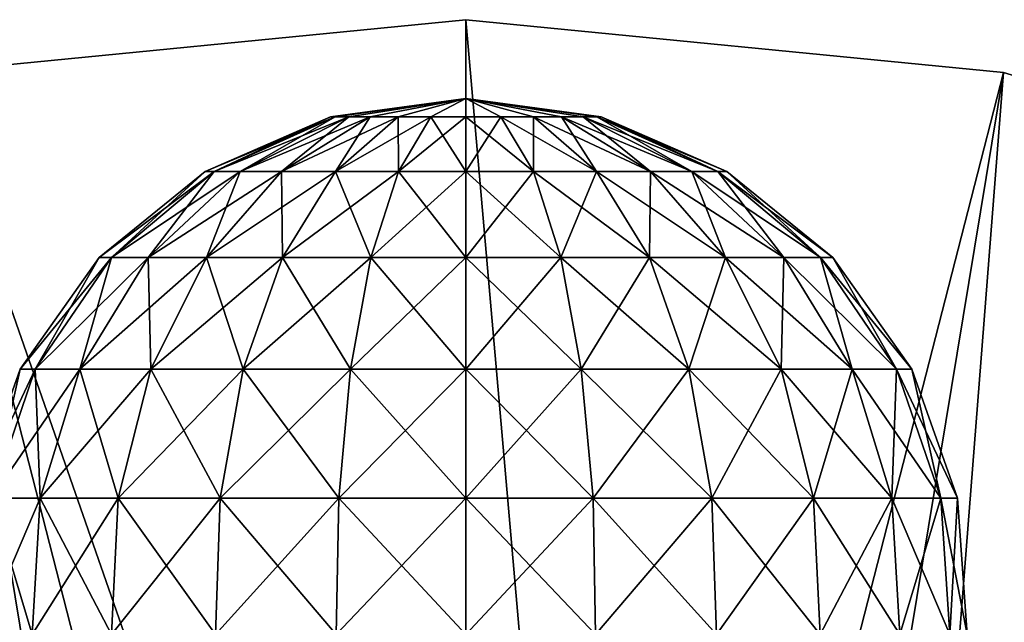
# Model space of a CAD drawing. Header units: millimetres. Extents: x -110 to 119, y -127 to 212.
# Tile 58 of 186: x -81 to -68, y 27 to 35. Entities that reach past the tile are written whole.
import ezdxf

# ---------------------------------------------------------------- set-up
doc = ezdxf.new("R2010")
doc.units = ezdxf.units.MM
doc.header["$LTSCALE"] = 26.699852
for name, color, linetype in [('10', 7, 'CONTINUOUS'), ('555', 7, 'CONTINUOUS'), ('562', 7, 'CONTINUOUS'), ('8', 7, 'CONTINUOUS')]:
    doc.layers.add(name, color=color, linetype=linetype)

msp = doc.modelspace()

# ---------------------------------------------------------------- linework, layer by layer
at = {"layer": '10', "color": 7, "linetype": 'CONTINUOUS', "true_color": 0xa2afbf}
for points in [[(-75, 35, -53), (-81.828, 34.327, -53), (-75, 14.74, -36), (-75, 35, -53)], [(-68.172, 34.327, -53), (-75, 35, -53), (-73.222, 14.632, -36), (-68.172, 34.327, -53)], [(-73.222, 14.632, -36), (-75, 35, -53), (-75, 14.74, -36), (-73.222, 14.632, -36)], [(-81.828, 34.327, -53), (-88.394, 32.336, -53), (-78.527, 14.312, -36), (-81.828, 34.327, -53)], [(-75, 14.74, -36), (-81.828, 34.327, -53), (-76.778, 14.632, -36), (-75, 14.74, -36)], [(-76.778, 14.632, -36), (-81.828, 34.327, -53), (-78.527, 14.312, -36), (-76.778, 14.632, -36)], [(-71.473, 14.312, -36), (-68.172, 34.327, -53), (-73.222, 14.632, -36), (-71.473, 14.312, -36)], [(-69.774, 13.783, -36), (-68.172, 34.327, -53), (-71.473, 14.312, -36), (-69.774, 13.783, -36)], [(-61.606, 32.336, -53), (-68.172, 34.327, -53), (-69.774, 13.783, -36), (-61.606, 32.336, -53)], [(-78.527, 14.312, -36), (-88.394, 32.336, -53), (-80.226, 13.783, -36), (-78.527, 14.312, -36)], [(-80.226, 13.783, -36), (-88.394, 32.336, -53), (-81.851, 13.051, -36), (-80.226, 13.783, -36)], [(-68.149, 13.051, -36), (-61.606, 32.336, -53), (-69.774, 13.783, -36), (-68.149, 13.051, -36)]]:
    msp.add_3dface(points, dxfattribs=at)
at = {"layer": '555', "color": 7, "linetype": 'CONTINUOUS', "true_color": 0xa2afbf}
for points in [[(-76.661, 33.764, 50.47), (-75, 34, 50.025), (-76.719, 33.764, 50.025), (-76.661, 33.764, 50.47)], [(-76.719, 33.764, 50.025), (-75, 34, 50.025), (-76.661, 33.764, 49.58), (-76.719, 33.764, 50.025)], [(-76.489, 33.764, 50.885), (-75, 34, 50.025), (-76.661, 33.764, 50.47), (-76.489, 33.764, 50.885)], [(-76.661, 33.764, 49.58), (-75, 34, 50.025), (-76.489, 33.764, 49.165), (-76.661, 33.764, 49.58)], [(-76.216, 33.764, 51.241), (-75, 34, 50.025), (-76.489, 33.764, 50.885), (-76.216, 33.764, 51.241)], [(-76.489, 33.764, 49.165), (-75, 34, 50.025), (-76.216, 33.764, 48.809), (-76.489, 33.764, 49.165)], [(-75.86, 33.764, 51.514), (-75, 34, 50.025), (-76.216, 33.764, 51.241), (-75.86, 33.764, 51.514)], [(-76.216, 33.764, 48.809), (-75, 34, 50.025), (-75.86, 33.764, 48.536), (-76.216, 33.764, 48.809)], [(-75.445, 33.764, 51.686), (-75, 34, 50.025), (-75.86, 33.764, 51.514), (-75.445, 33.764, 51.686)], [(-75.86, 33.764, 48.536), (-75, 34, 50.025), (-75.445, 33.764, 48.364), (-75.86, 33.764, 48.536)], [(-75, 33.764, 51.745), (-75, 34, 50.025), (-75.445, 33.764, 51.686), (-75, 33.764, 51.745)], [(-75.445, 33.764, 48.364), (-75, 34, 50.025), (-75, 33.764, 48.305), (-75.445, 33.764, 48.364)], [(-76.719, 33.764, 50.025), (-76.661, 33.764, 49.58), (-78.313, 33.072, 50.025), (-76.719, 33.764, 50.025)], [(-78.2, 33.072, 50.883), (-76.719, 33.764, 50.025), (-78.313, 33.072, 50.025), (-78.2, 33.072, 50.883)], [(-78.313, 33.072, 50.025), (-76.661, 33.764, 49.58), (-78.2, 33.072, 49.167), (-78.313, 33.072, 50.025)], [(-76.661, 33.764, 50.47), (-76.719, 33.764, 50.025), (-78.2, 33.072, 50.883), (-76.661, 33.764, 50.47)], [(-77.869, 33.072, 51.682), (-76.661, 33.764, 50.47), (-78.2, 33.072, 50.883), (-77.869, 33.072, 51.682)], [(-76.661, 33.764, 49.58), (-76.489, 33.764, 49.165), (-78.2, 33.072, 49.167), (-76.661, 33.764, 49.58)], [(-78.2, 33.072, 49.167), (-76.489, 33.764, 49.165), (-77.869, 33.072, 48.368), (-78.2, 33.072, 49.167)], [(-76.489, 33.764, 50.885), (-76.661, 33.764, 50.47), (-77.869, 33.072, 51.682), (-76.489, 33.764, 50.885)], [(-77.343, 33.072, 52.368), (-76.489, 33.764, 50.885), (-77.869, 33.072, 51.682), (-77.343, 33.072, 52.368)], [(-76.489, 33.764, 49.165), (-76.216, 33.764, 48.809), (-77.869, 33.072, 48.368), (-76.489, 33.764, 49.165)], [(-77.869, 33.072, 48.368), (-76.216, 33.764, 48.809), (-77.343, 33.072, 47.682), (-77.869, 33.072, 48.368)], [(-76.216, 33.764, 51.241), (-76.489, 33.764, 50.885), (-77.343, 33.072, 52.368), (-76.216, 33.764, 51.241)], [(-76.656, 33.072, 52.895), (-76.216, 33.764, 51.241), (-77.343, 33.072, 52.368), (-76.656, 33.072, 52.895)], [(-76.216, 33.764, 48.809), (-75.86, 33.764, 48.536), (-77.343, 33.072, 47.682), (-76.216, 33.764, 48.809)], [(-77.343, 33.072, 47.682), (-75.86, 33.764, 48.536), (-76.656, 33.072, 47.155), (-77.343, 33.072, 47.682)], [(-75.86, 33.764, 51.514), (-76.216, 33.764, 51.241), (-76.656, 33.072, 52.895), (-75.86, 33.764, 51.514)], [(-75.857, 33.072, 53.226), (-75.86, 33.764, 51.514), (-76.656, 33.072, 52.895), (-75.857, 33.072, 53.226)], [(-75.86, 33.764, 48.536), (-75.445, 33.764, 48.364), (-76.656, 33.072, 47.155), (-75.86, 33.764, 48.536)], [(-76.656, 33.072, 47.155), (-75.445, 33.764, 48.364), (-75.857, 33.072, 46.824), (-76.656, 33.072, 47.155)], [(-75.445, 33.764, 51.686), (-75.86, 33.764, 51.514), (-75.857, 33.072, 53.226), (-75.445, 33.764, 51.686)], [(-75, 33.072, 53.339), (-75.445, 33.764, 51.686), (-75.857, 33.072, 53.226), (-75, 33.072, 53.339)], [(-75.445, 33.764, 48.364), (-75, 33.764, 48.305), (-75.857, 33.072, 46.824), (-75.445, 33.764, 48.364)], [(-75.857, 33.072, 46.824), (-75, 33.764, 48.305), (-75, 33.072, 46.711), (-75.857, 33.072, 46.824)], [(-75, 33.764, 51.745), (-75.445, 33.764, 51.686), (-75, 33.072, 53.339), (-75, 33.764, 51.745)], [(-78.313, 33.072, 50.025), (-78.2, 33.072, 49.167), (-79.661, 31.976, 50.025), (-78.313, 33.072, 50.025)], [(-79.503, 31.976, 51.232), (-78.313, 33.072, 50.025), (-79.661, 31.976, 50.025), (-79.503, 31.976, 51.232)], [(-79.661, 31.976, 50.025), (-78.2, 33.072, 49.167), (-79.503, 31.976, 48.818), (-79.661, 31.976, 50.025)], [(-78.2, 33.072, 50.883), (-78.313, 33.072, 50.025), (-79.503, 31.976, 51.232), (-78.2, 33.072, 50.883)], [(-79.037, 31.976, 52.356), (-78.2, 33.072, 50.883), (-79.503, 31.976, 51.232), (-79.037, 31.976, 52.356)], [(-78.2, 33.072, 49.167), (-77.869, 33.072, 48.368), (-79.503, 31.976, 48.818), (-78.2, 33.072, 49.167)], [(-79.503, 31.976, 48.818), (-77.869, 33.072, 48.368), (-79.037, 31.976, 47.694), (-79.503, 31.976, 48.818)], [(-77.869, 33.072, 51.682), (-78.2, 33.072, 50.883), (-79.037, 31.976, 52.356), (-77.869, 33.072, 51.682)], [(-78.296, 31.976, 53.321), (-77.869, 33.072, 51.682), (-79.037, 31.976, 52.356), (-78.296, 31.976, 53.321)], [(-77.869, 33.072, 48.368), (-77.343, 33.072, 47.682), (-79.037, 31.976, 47.694), (-77.869, 33.072, 48.368)], [(-79.037, 31.976, 47.694), (-77.343, 33.072, 47.682), (-78.296, 31.976, 46.729), (-79.037, 31.976, 47.694)], [(-77.343, 33.072, 52.368), (-77.869, 33.072, 51.682), (-78.296, 31.976, 53.321), (-77.343, 33.072, 52.368)], [(-77.331, 31.976, 54.062), (-77.343, 33.072, 52.368), (-78.296, 31.976, 53.321), (-77.331, 31.976, 54.062)], [(-77.343, 33.072, 47.682), (-76.656, 33.072, 47.155), (-78.296, 31.976, 46.729), (-77.343, 33.072, 47.682)], [(-78.296, 31.976, 46.729), (-76.656, 33.072, 47.155), (-77.331, 31.976, 45.988), (-78.296, 31.976, 46.729)], [(-76.656, 33.072, 52.895), (-77.343, 33.072, 52.368), (-77.331, 31.976, 54.062), (-76.656, 33.072, 52.895)], [(-76.206, 31.976, 54.528), (-76.656, 33.072, 52.895), (-77.331, 31.976, 54.062), (-76.206, 31.976, 54.528)], [(-76.656, 33.072, 47.155), (-75.857, 33.072, 46.824), (-77.331, 31.976, 45.988), (-76.656, 33.072, 47.155)], [(-77.331, 31.976, 45.988), (-75.857, 33.072, 46.824), (-76.206, 31.976, 45.522), (-77.331, 31.976, 45.988)], [(-75.857, 33.072, 53.226), (-76.656, 33.072, 52.895), (-76.206, 31.976, 54.528), (-75.857, 33.072, 53.226)], [(-75, 31.976, 54.687), (-75.857, 33.072, 53.226), (-76.206, 31.976, 54.528), (-75, 31.976, 54.687)], [(-75.857, 33.072, 46.824), (-75, 33.072, 46.711), (-76.206, 31.976, 45.522), (-75.857, 33.072, 46.824)], [(-76.206, 31.976, 45.522), (-75, 33.072, 46.711), (-75, 31.976, 45.363), (-76.206, 31.976, 45.522)], [(-75, 33.072, 53.339), (-75.857, 33.072, 53.226), (-75, 31.976, 54.687), (-75, 33.072, 53.339)], [(-79.661, 31.976, 50.025), (-79.503, 31.976, 48.818), (-80.664, 30.557, 50.025), (-79.661, 31.976, 50.025)], [(-80.471, 30.557, 51.491), (-79.661, 31.976, 50.025), (-80.664, 30.557, 50.025), (-80.471, 30.557, 51.491)], [(-80.664, 30.557, 50.025), (-79.503, 31.976, 48.818), (-80.471, 30.557, 48.559), (-80.664, 30.557, 50.025)], [(-79.503, 31.976, 51.232), (-79.661, 31.976, 50.025), (-80.471, 30.557, 51.491), (-79.503, 31.976, 51.232)], [(-79.905, 30.557, 52.857), (-79.503, 31.976, 51.232), (-80.471, 30.557, 51.491), (-79.905, 30.557, 52.857)], [(-79.503, 31.976, 48.818), (-79.037, 31.976, 47.694), (-80.471, 30.557, 48.559), (-79.503, 31.976, 48.818)], [(-80.471, 30.557, 48.559), (-79.037, 31.976, 47.694), (-79.905, 30.557, 47.193), (-80.471, 30.557, 48.559)], [(-79.037, 31.976, 52.356), (-79.503, 31.976, 51.232), (-79.905, 30.557, 52.857), (-79.037, 31.976, 52.356)], [(-79.005, 30.557, 54.03), (-79.037, 31.976, 52.356), (-79.905, 30.557, 52.857), (-79.005, 30.557, 54.03)], [(-79.037, 31.976, 47.694), (-78.296, 31.976, 46.729), (-79.905, 30.557, 47.193), (-79.037, 31.976, 47.694)], [(-79.905, 30.557, 47.193), (-78.296, 31.976, 46.729), (-79.005, 30.557, 46.02), (-79.905, 30.557, 47.193)], [(-78.296, 31.976, 53.321), (-79.037, 31.976, 52.356), (-79.005, 30.557, 54.03), (-78.296, 31.976, 53.321)], [(-77.832, 30.557, 54.93), (-78.296, 31.976, 53.321), (-79.005, 30.557, 54.03), (-77.832, 30.557, 54.93)], [(-78.296, 31.976, 46.729), (-77.331, 31.976, 45.988), (-79.005, 30.557, 46.02), (-78.296, 31.976, 46.729)], [(-79.005, 30.557, 46.02), (-77.331, 31.976, 45.988), (-77.832, 30.557, 45.12), (-79.005, 30.557, 46.02)], [(-77.331, 31.976, 54.062), (-78.296, 31.976, 53.321), (-77.832, 30.557, 54.93), (-77.331, 31.976, 54.062)], [(-76.466, 30.557, 55.496), (-77.331, 31.976, 54.062), (-77.832, 30.557, 54.93), (-76.466, 30.557, 55.496)], [(-77.331, 31.976, 45.988), (-76.206, 31.976, 45.522), (-77.832, 30.557, 45.12), (-77.331, 31.976, 45.988)], [(-77.832, 30.557, 45.12), (-76.206, 31.976, 45.522), (-76.466, 30.557, 44.554), (-77.832, 30.557, 45.12)], [(-76.206, 31.976, 54.528), (-77.331, 31.976, 54.062), (-76.466, 30.557, 55.496), (-76.206, 31.976, 54.528)], [(-75, 30.557, 55.689), (-76.206, 31.976, 54.528), (-76.466, 30.557, 55.496), (-75, 30.557, 55.689)], [(-76.206, 31.976, 45.522), (-75, 31.976, 45.363), (-76.466, 30.557, 44.554), (-76.206, 31.976, 45.522)], [(-76.466, 30.557, 44.554), (-75, 31.976, 45.363), (-75, 30.557, 44.361), (-76.466, 30.557, 44.554)], [(-75, 31.976, 54.687), (-76.206, 31.976, 54.528), (-75, 30.557, 55.689), (-75, 31.976, 54.687)], [(-80.664, 30.557, 50.025), (-80.471, 30.557, 48.559), (-81.246, 28.919, 50.025), (-80.664, 30.557, 50.025)], [(-81.033, 28.919, 51.642), (-80.664, 30.557, 50.025), (-81.246, 28.919, 50.025), (-81.033, 28.919, 51.642)], [(-81.246, 28.919, 50.025), (-80.471, 30.557, 48.559), (-81.033, 28.919, 48.408), (-81.246, 28.919, 50.025)], [(-80.471, 30.557, 51.491), (-80.664, 30.557, 50.025), (-81.033, 28.919, 51.642), (-80.471, 30.557, 51.491)], [(-80.409, 28.919, 53.148), (-80.471, 30.557, 51.491), (-81.033, 28.919, 51.642), (-80.409, 28.919, 53.148)], [(-80.471, 30.557, 48.559), (-79.905, 30.557, 47.193), (-81.033, 28.919, 48.408), (-80.471, 30.557, 48.559)], [(-81.033, 28.919, 48.408), (-79.905, 30.557, 47.193), (-80.409, 28.919, 46.902), (-81.033, 28.919, 48.408)], [(-79.905, 30.557, 52.857), (-80.471, 30.557, 51.491), (-80.409, 28.919, 53.148), (-79.905, 30.557, 52.857)], [(-79.416, 28.919, 54.442), (-79.905, 30.557, 52.857), (-80.409, 28.919, 53.148), (-79.416, 28.919, 54.442)], [(-79.905, 30.557, 47.193), (-79.005, 30.557, 46.02), (-80.409, 28.919, 46.902), (-79.905, 30.557, 47.193)], [(-80.409, 28.919, 46.902), (-79.005, 30.557, 46.02), (-79.416, 28.919, 45.608), (-80.409, 28.919, 46.902)], [(-79.005, 30.557, 54.03), (-79.905, 30.557, 52.857), (-79.416, 28.919, 54.442), (-79.005, 30.557, 54.03)], [(-78.123, 28.919, 55.434), (-79.005, 30.557, 54.03), (-79.416, 28.919, 54.442), (-78.123, 28.919, 55.434)], [(-79.005, 30.557, 46.02), (-77.832, 30.557, 45.12), (-79.416, 28.919, 45.608), (-79.005, 30.557, 46.02)], [(-79.416, 28.919, 45.608), (-77.832, 30.557, 45.12), (-78.123, 28.919, 44.616), (-79.416, 28.919, 45.608)], [(-77.832, 30.557, 54.93), (-79.005, 30.557, 54.03), (-78.123, 28.919, 55.434), (-77.832, 30.557, 54.93)], [(-76.616, 28.919, 56.058), (-77.832, 30.557, 54.93), (-78.123, 28.919, 55.434), (-76.616, 28.919, 56.058)], [(-77.832, 30.557, 45.12), (-76.466, 30.557, 44.554), (-78.123, 28.919, 44.616), (-77.832, 30.557, 45.12)], [(-78.123, 28.919, 44.616), (-76.466, 30.557, 44.554), (-76.616, 28.919, 43.992), (-78.123, 28.919, 44.616)], [(-76.466, 30.557, 55.496), (-77.832, 30.557, 54.93), (-76.616, 28.919, 56.058), (-76.466, 30.557, 55.496)], [(-75, 28.919, 56.271), (-76.466, 30.557, 55.496), (-76.616, 28.919, 56.058), (-75, 28.919, 56.271)], [(-76.466, 30.557, 44.554), (-75, 30.557, 44.361), (-76.616, 28.919, 43.992), (-76.466, 30.557, 44.554)], [(-76.616, 28.919, 43.992), (-75, 30.557, 44.361), (-75, 28.919, 43.779), (-76.616, 28.919, 43.992)], [(-75, 30.557, 55.689), (-76.466, 30.557, 55.496), (-75, 28.919, 56.271), (-75, 30.557, 55.689)], [(-80.512, 27.186, 53.208), (-81.033, 28.919, 51.642), (-81.148, 27.186, 51.672), (-80.512, 27.186, 53.208)], [(-81.033, 28.919, 48.408), (-80.409, 28.919, 46.902), (-81.148, 27.186, 48.378), (-81.033, 28.919, 48.408)], [(-81.148, 27.186, 48.378), (-80.409, 28.919, 46.902), (-80.512, 27.186, 46.842), (-81.148, 27.186, 48.378)], [(-80.409, 28.919, 53.148), (-81.033, 28.919, 51.642), (-80.512, 27.186, 53.208), (-80.409, 28.919, 53.148)], [(-79.501, 27.186, 54.526), (-80.409, 28.919, 53.148), (-80.512, 27.186, 53.208), (-79.501, 27.186, 54.526)], [(-80.409, 28.919, 46.902), (-79.416, 28.919, 45.608), (-80.512, 27.186, 46.842), (-80.409, 28.919, 46.902)], [(-80.512, 27.186, 46.842), (-79.416, 28.919, 45.608), (-79.501, 27.186, 45.524), (-80.512, 27.186, 46.842)], [(-79.416, 28.919, 54.442), (-80.409, 28.919, 53.148), (-79.501, 27.186, 54.526), (-79.416, 28.919, 54.442)], [(-78.182, 27.186, 55.537), (-79.416, 28.919, 54.442), (-79.501, 27.186, 54.526), (-78.182, 27.186, 55.537)], [(-79.416, 28.919, 45.608), (-78.123, 28.919, 44.616), (-79.501, 27.186, 45.524), (-79.416, 28.919, 45.608)], [(-79.501, 27.186, 45.524), (-78.123, 28.919, 44.616), (-78.182, 27.186, 44.513), (-79.501, 27.186, 45.524)], [(-78.123, 28.919, 55.434), (-79.416, 28.919, 54.442), (-78.182, 27.186, 55.537), (-78.123, 28.919, 55.434)], [(-76.647, 27.186, 56.173), (-78.123, 28.919, 55.434), (-78.182, 27.186, 55.537), (-76.647, 27.186, 56.173)], [(-78.123, 28.919, 44.616), (-76.616, 28.919, 43.992), (-78.182, 27.186, 44.513), (-78.123, 28.919, 44.616)], [(-78.182, 27.186, 44.513), (-76.616, 28.919, 43.992), (-76.647, 27.186, 43.877), (-78.182, 27.186, 44.513)], [(-76.616, 28.919, 56.058), (-78.123, 28.919, 55.434), (-76.647, 27.186, 56.173), (-76.616, 28.919, 56.058)], [(-75, 27.186, 56.39), (-76.616, 28.919, 56.058), (-76.647, 27.186, 56.173), (-75, 27.186, 56.39)], [(-76.616, 28.919, 43.992), (-75, 28.919, 43.779), (-76.647, 27.186, 43.877), (-76.616, 28.919, 43.992)], [(-76.647, 27.186, 43.877), (-75, 28.919, 43.779), (-75, 27.186, 43.66), (-76.647, 27.186, 43.877)], [(-75, 28.919, 56.271), (-76.616, 28.919, 56.058), (-75, 27.186, 56.39), (-75, 28.919, 56.271)]]:
    msp.add_3dface(points, dxfattribs=at)
at = {"layer": '562', "color": 7, "linetype": 'CONTINUOUS', "true_color": 0xa2afbf}
for points in [[(-75, 34, 50.025), (-75, 33.764, 51.745), (-74.555, 33.764, 51.686), (-75, 34, 50.025)], [(-75, 33.764, 48.305), (-75, 34, 50.025), (-74.555, 33.764, 48.364), (-75, 33.764, 48.305)], [(-74.555, 33.764, 48.364), (-75, 34, 50.025), (-74.14, 33.764, 48.536), (-74.555, 33.764, 48.364)], [(-74.14, 33.764, 48.536), (-75, 34, 50.025), (-73.784, 33.764, 48.809), (-74.14, 33.764, 48.536)], [(-73.784, 33.764, 48.809), (-75, 34, 50.025), (-73.51, 33.764, 49.165), (-73.784, 33.764, 48.809)], [(-73.51, 33.764, 49.165), (-75, 34, 50.025), (-73.339, 33.764, 49.58), (-73.51, 33.764, 49.165)], [(-73.339, 33.764, 49.58), (-75, 34, 50.025), (-73.28, 33.764, 50.025), (-73.339, 33.764, 49.58)], [(-73.28, 33.764, 50.025), (-75, 34, 50.025), (-73.339, 33.764, 50.47), (-73.28, 33.764, 50.025)], [(-73.339, 33.764, 50.47), (-75, 34, 50.025), (-73.51, 33.764, 50.885), (-73.339, 33.764, 50.47)], [(-73.51, 33.764, 50.885), (-75, 34, 50.025), (-73.784, 33.764, 51.241), (-73.51, 33.764, 50.885)], [(-73.784, 33.764, 51.241), (-75, 34, 50.025), (-74.14, 33.764, 51.514), (-73.784, 33.764, 51.241)], [(-74.14, 33.764, 51.514), (-75, 34, 50.025), (-74.555, 33.764, 51.686), (-74.14, 33.764, 51.514)], [(-75, 33.764, 51.745), (-75, 33.072, 53.339), (-74.142, 33.072, 53.226), (-75, 33.764, 51.745)], [(-74.555, 33.764, 51.686), (-75, 33.764, 51.745), (-74.142, 33.072, 53.226), (-74.555, 33.764, 51.686)], [(-75, 33.072, 46.711), (-75, 33.764, 48.305), (-74.555, 33.764, 48.364), (-75, 33.072, 46.711)], [(-75, 33.072, 46.711), (-74.555, 33.764, 48.364), (-74.142, 33.072, 46.824), (-75, 33.072, 46.711)], [(-74.555, 33.764, 48.364), (-74.14, 33.764, 48.536), (-74.142, 33.072, 46.824), (-74.555, 33.764, 48.364)], [(-74.14, 33.764, 51.514), (-74.555, 33.764, 51.686), (-73.343, 33.072, 52.895), (-74.14, 33.764, 51.514)], [(-73.343, 33.072, 52.895), (-74.555, 33.764, 51.686), (-74.142, 33.072, 53.226), (-73.343, 33.072, 52.895)], [(-74.142, 33.072, 46.824), (-74.14, 33.764, 48.536), (-73.343, 33.072, 47.155), (-74.142, 33.072, 46.824)], [(-74.14, 33.764, 48.536), (-73.784, 33.764, 48.809), (-73.343, 33.072, 47.155), (-74.14, 33.764, 48.536)], [(-73.784, 33.764, 51.241), (-74.14, 33.764, 51.514), (-72.657, 33.072, 52.368), (-73.784, 33.764, 51.241)], [(-72.657, 33.072, 52.368), (-74.14, 33.764, 51.514), (-73.343, 33.072, 52.895), (-72.657, 33.072, 52.368)], [(-73.784, 33.764, 48.809), (-73.51, 33.764, 49.165), (-72.657, 33.072, 47.682), (-73.784, 33.764, 48.809)], [(-73.343, 33.072, 47.155), (-73.784, 33.764, 48.809), (-72.657, 33.072, 47.682), (-73.343, 33.072, 47.155)], [(-73.51, 33.764, 50.885), (-73.784, 33.764, 51.241), (-72.13, 33.072, 51.682), (-73.51, 33.764, 50.885)], [(-72.13, 33.072, 51.682), (-73.784, 33.764, 51.241), (-72.657, 33.072, 52.368), (-72.13, 33.072, 51.682)], [(-73.51, 33.764, 49.165), (-73.339, 33.764, 49.58), (-72.13, 33.072, 48.368), (-73.51, 33.764, 49.165)], [(-72.657, 33.072, 47.682), (-73.51, 33.764, 49.165), (-72.13, 33.072, 48.368), (-72.657, 33.072, 47.682)], [(-73.339, 33.764, 50.47), (-73.51, 33.764, 50.885), (-71.799, 33.072, 50.883), (-73.339, 33.764, 50.47)], [(-71.799, 33.072, 50.883), (-73.51, 33.764, 50.885), (-72.13, 33.072, 51.682), (-71.799, 33.072, 50.883)], [(-73.339, 33.764, 49.58), (-73.28, 33.764, 50.025), (-71.799, 33.072, 49.167), (-73.339, 33.764, 49.58)], [(-72.13, 33.072, 48.368), (-73.339, 33.764, 49.58), (-71.799, 33.072, 49.167), (-72.13, 33.072, 48.368)], [(-73.28, 33.764, 50.025), (-73.339, 33.764, 50.47), (-71.686, 33.072, 50.025), (-73.28, 33.764, 50.025)], [(-71.686, 33.072, 50.025), (-73.339, 33.764, 50.47), (-71.799, 33.072, 50.883), (-71.686, 33.072, 50.025)], [(-71.799, 33.072, 49.167), (-73.28, 33.764, 50.025), (-71.686, 33.072, 50.025), (-71.799, 33.072, 49.167)], [(-75, 33.072, 53.339), (-75, 31.976, 54.687), (-73.793, 31.976, 54.528), (-75, 33.072, 53.339)], [(-74.142, 33.072, 53.226), (-75, 33.072, 53.339), (-73.793, 31.976, 54.528), (-74.142, 33.072, 53.226)], [(-75, 31.976, 45.363), (-75, 33.072, 46.711), (-74.142, 33.072, 46.824), (-75, 31.976, 45.363)], [(-75, 31.976, 45.363), (-74.142, 33.072, 46.824), (-73.793, 31.976, 45.522), (-75, 31.976, 45.363)], [(-74.142, 33.072, 46.824), (-73.343, 33.072, 47.155), (-73.793, 31.976, 45.522), (-74.142, 33.072, 46.824)], [(-73.343, 33.072, 52.895), (-74.142, 33.072, 53.226), (-72.669, 31.976, 54.062), (-73.343, 33.072, 52.895)], [(-72.669, 31.976, 54.062), (-74.142, 33.072, 53.226), (-73.793, 31.976, 54.528), (-72.669, 31.976, 54.062)], [(-73.793, 31.976, 45.522), (-73.343, 33.072, 47.155), (-72.669, 31.976, 45.988), (-73.793, 31.976, 45.522)], [(-73.343, 33.072, 47.155), (-72.657, 33.072, 47.682), (-72.669, 31.976, 45.988), (-73.343, 33.072, 47.155)], [(-72.657, 33.072, 52.368), (-73.343, 33.072, 52.895), (-71.703, 31.976, 53.321), (-72.657, 33.072, 52.368)], [(-71.703, 31.976, 53.321), (-73.343, 33.072, 52.895), (-72.669, 31.976, 54.062), (-71.703, 31.976, 53.321)], [(-72.669, 31.976, 45.988), (-72.657, 33.072, 47.682), (-71.703, 31.976, 46.729), (-72.669, 31.976, 45.988)], [(-72.657, 33.072, 47.682), (-72.13, 33.072, 48.368), (-71.703, 31.976, 46.729), (-72.657, 33.072, 47.682)], [(-72.13, 33.072, 51.682), (-72.657, 33.072, 52.368), (-70.963, 31.976, 52.356), (-72.13, 33.072, 51.682)], [(-70.963, 31.976, 52.356), (-72.657, 33.072, 52.368), (-71.703, 31.976, 53.321), (-70.963, 31.976, 52.356)], [(-72.13, 33.072, 48.368), (-71.799, 33.072, 49.167), (-70.963, 31.976, 47.694), (-72.13, 33.072, 48.368)], [(-71.703, 31.976, 46.729), (-72.13, 33.072, 48.368), (-70.963, 31.976, 47.694), (-71.703, 31.976, 46.729)], [(-71.799, 33.072, 50.883), (-72.13, 33.072, 51.682), (-70.497, 31.976, 51.232), (-71.799, 33.072, 50.883)], [(-70.497, 31.976, 51.232), (-72.13, 33.072, 51.682), (-70.963, 31.976, 52.356), (-70.497, 31.976, 51.232)], [(-71.799, 33.072, 49.167), (-71.686, 33.072, 50.025), (-70.497, 31.976, 48.818), (-71.799, 33.072, 49.167)], [(-70.963, 31.976, 47.694), (-71.799, 33.072, 49.167), (-70.497, 31.976, 48.818), (-70.963, 31.976, 47.694)], [(-71.686, 33.072, 50.025), (-71.799, 33.072, 50.883), (-70.338, 31.976, 50.025), (-71.686, 33.072, 50.025)], [(-70.338, 31.976, 50.025), (-71.799, 33.072, 50.883), (-70.497, 31.976, 51.232), (-70.338, 31.976, 50.025)], [(-70.497, 31.976, 48.818), (-71.686, 33.072, 50.025), (-70.338, 31.976, 50.025), (-70.497, 31.976, 48.818)], [(-75, 31.976, 54.687), (-75, 30.557, 55.689), (-73.534, 30.557, 55.496), (-75, 31.976, 54.687)], [(-73.793, 31.976, 54.528), (-75, 31.976, 54.687), (-73.534, 30.557, 55.496), (-73.793, 31.976, 54.528)], [(-75, 30.557, 44.361), (-75, 31.976, 45.363), (-73.793, 31.976, 45.522), (-75, 30.557, 44.361)], [(-75, 30.557, 44.361), (-73.793, 31.976, 45.522), (-73.534, 30.557, 44.554), (-75, 30.557, 44.361)], [(-73.793, 31.976, 45.522), (-72.669, 31.976, 45.988), (-73.534, 30.557, 44.554), (-73.793, 31.976, 45.522)], [(-72.669, 31.976, 54.062), (-73.793, 31.976, 54.528), (-72.168, 30.557, 54.93), (-72.669, 31.976, 54.062)], [(-72.168, 30.557, 54.93), (-73.793, 31.976, 54.528), (-73.534, 30.557, 55.496), (-72.168, 30.557, 54.93)], [(-73.534, 30.557, 44.554), (-72.669, 31.976, 45.988), (-72.168, 30.557, 45.12), (-73.534, 30.557, 44.554)], [(-72.669, 31.976, 45.988), (-71.703, 31.976, 46.729), (-72.168, 30.557, 45.12), (-72.669, 31.976, 45.988)], [(-71.703, 31.976, 53.321), (-72.669, 31.976, 54.062), (-70.995, 30.557, 54.03), (-71.703, 31.976, 53.321)], [(-70.995, 30.557, 54.03), (-72.669, 31.976, 54.062), (-72.168, 30.557, 54.93), (-70.995, 30.557, 54.03)], [(-72.168, 30.557, 45.12), (-71.703, 31.976, 46.729), (-70.995, 30.557, 46.02), (-72.168, 30.557, 45.12)], [(-71.703, 31.976, 46.729), (-70.963, 31.976, 47.694), (-70.995, 30.557, 46.02), (-71.703, 31.976, 46.729)], [(-70.963, 31.976, 52.356), (-71.703, 31.976, 53.321), (-70.095, 30.557, 52.857), (-70.963, 31.976, 52.356)], [(-70.095, 30.557, 52.857), (-71.703, 31.976, 53.321), (-70.995, 30.557, 54.03), (-70.095, 30.557, 52.857)], [(-70.995, 30.557, 46.02), (-70.963, 31.976, 47.694), (-70.095, 30.557, 47.193), (-70.995, 30.557, 46.02)], [(-70.963, 31.976, 47.694), (-70.497, 31.976, 48.818), (-70.095, 30.557, 47.193), (-70.963, 31.976, 47.694)], [(-70.497, 31.976, 51.232), (-70.963, 31.976, 52.356), (-69.529, 30.557, 51.491), (-70.497, 31.976, 51.232)], [(-69.529, 30.557, 51.491), (-70.963, 31.976, 52.356), (-70.095, 30.557, 52.857), (-69.529, 30.557, 51.491)], [(-70.497, 31.976, 48.818), (-70.338, 31.976, 50.025), (-69.529, 30.557, 48.559), (-70.497, 31.976, 48.818)], [(-70.095, 30.557, 47.193), (-70.497, 31.976, 48.818), (-69.529, 30.557, 48.559), (-70.095, 30.557, 47.193)], [(-70.338, 31.976, 50.025), (-70.497, 31.976, 51.232), (-69.336, 30.557, 50.025), (-70.338, 31.976, 50.025)], [(-69.336, 30.557, 50.025), (-70.497, 31.976, 51.232), (-69.529, 30.557, 51.491), (-69.336, 30.557, 50.025)], [(-69.529, 30.557, 48.559), (-70.338, 31.976, 50.025), (-69.336, 30.557, 50.025), (-69.529, 30.557, 48.559)], [(-75, 30.557, 55.689), (-75, 28.919, 56.271), (-73.383, 28.919, 56.058), (-75, 30.557, 55.689)], [(-73.534, 30.557, 55.496), (-75, 30.557, 55.689), (-73.383, 28.919, 56.058), (-73.534, 30.557, 55.496)], [(-75, 28.919, 43.779), (-75, 30.557, 44.361), (-73.534, 30.557, 44.554), (-75, 28.919, 43.779)], [(-75, 28.919, 43.779), (-73.534, 30.557, 44.554), (-73.383, 28.919, 43.992), (-75, 28.919, 43.779)], [(-73.534, 30.557, 44.554), (-72.168, 30.557, 45.12), (-73.383, 28.919, 43.992), (-73.534, 30.557, 44.554)], [(-72.168, 30.557, 54.93), (-73.534, 30.557, 55.496), (-71.877, 28.919, 55.434), (-72.168, 30.557, 54.93)], [(-71.877, 28.919, 55.434), (-73.534, 30.557, 55.496), (-73.383, 28.919, 56.058), (-71.877, 28.919, 55.434)], [(-73.383, 28.919, 43.992), (-72.168, 30.557, 45.12), (-71.877, 28.919, 44.616), (-73.383, 28.919, 43.992)], [(-72.168, 30.557, 45.12), (-70.995, 30.557, 46.02), (-71.877, 28.919, 44.616), (-72.168, 30.557, 45.12)], [(-70.995, 30.557, 54.03), (-72.168, 30.557, 54.93), (-70.583, 28.919, 54.442), (-70.995, 30.557, 54.03)], [(-70.583, 28.919, 54.442), (-72.168, 30.557, 54.93), (-71.877, 28.919, 55.434), (-70.583, 28.919, 54.442)], [(-71.877, 28.919, 44.616), (-70.995, 30.557, 46.02), (-70.583, 28.919, 45.608), (-71.877, 28.919, 44.616)], [(-70.995, 30.557, 46.02), (-70.095, 30.557, 47.193), (-70.583, 28.919, 45.608), (-70.995, 30.557, 46.02)], [(-70.095, 30.557, 52.857), (-70.995, 30.557, 54.03), (-69.59, 28.919, 53.148), (-70.095, 30.557, 52.857)], [(-69.59, 28.919, 53.148), (-70.995, 30.557, 54.03), (-70.583, 28.919, 54.442), (-69.59, 28.919, 53.148)], [(-70.583, 28.919, 45.608), (-70.095, 30.557, 47.193), (-69.59, 28.919, 46.902), (-70.583, 28.919, 45.608)], [(-70.095, 30.557, 47.193), (-69.529, 30.557, 48.559), (-69.59, 28.919, 46.902), (-70.095, 30.557, 47.193)], [(-69.529, 30.557, 51.491), (-70.095, 30.557, 52.857), (-68.966, 28.919, 51.642), (-69.529, 30.557, 51.491)], [(-68.966, 28.919, 51.642), (-70.095, 30.557, 52.857), (-69.59, 28.919, 53.148), (-68.966, 28.919, 51.642)], [(-69.59, 28.919, 46.902), (-69.529, 30.557, 48.559), (-68.966, 28.919, 48.408), (-69.59, 28.919, 46.902)], [(-69.529, 30.557, 48.559), (-69.336, 30.557, 50.025), (-68.966, 28.919, 48.408), (-69.529, 30.557, 48.559)], [(-69.336, 30.557, 50.025), (-69.529, 30.557, 51.491), (-68.753, 28.919, 50.025), (-69.336, 30.557, 50.025)], [(-68.753, 28.919, 50.025), (-69.529, 30.557, 51.491), (-68.966, 28.919, 51.642), (-68.753, 28.919, 50.025)], [(-68.966, 28.919, 48.408), (-69.336, 30.557, 50.025), (-68.753, 28.919, 50.025), (-68.966, 28.919, 48.408)], [(-75, 28.919, 56.271), (-75, 27.186, 56.39), (-73.352, 27.186, 56.173), (-75, 28.919, 56.271)], [(-73.383, 28.919, 56.058), (-75, 28.919, 56.271), (-73.352, 27.186, 56.173), (-73.383, 28.919, 56.058)], [(-75, 27.186, 43.66), (-75, 28.919, 43.779), (-73.383, 28.919, 43.992), (-75, 27.186, 43.66)], [(-75, 27.186, 43.66), (-73.383, 28.919, 43.992), (-73.352, 27.186, 43.877), (-75, 27.186, 43.66)], [(-73.383, 28.919, 43.992), (-71.877, 28.919, 44.616), (-73.352, 27.186, 43.877), (-73.383, 28.919, 43.992)], [(-71.877, 28.919, 55.434), (-73.383, 28.919, 56.058), (-71.817, 27.186, 55.537), (-71.877, 28.919, 55.434)], [(-71.817, 27.186, 55.537), (-73.383, 28.919, 56.058), (-73.352, 27.186, 56.173), (-71.817, 27.186, 55.537)], [(-73.352, 27.186, 43.877), (-71.877, 28.919, 44.616), (-71.817, 27.186, 44.513), (-73.352, 27.186, 43.877)], [(-71.877, 28.919, 44.616), (-70.583, 28.919, 45.608), (-71.817, 27.186, 44.513), (-71.877, 28.919, 44.616)], [(-70.583, 28.919, 54.442), (-71.877, 28.919, 55.434), (-70.499, 27.186, 54.526), (-70.583, 28.919, 54.442)], [(-70.499, 27.186, 54.526), (-71.877, 28.919, 55.434), (-71.817, 27.186, 55.537), (-70.499, 27.186, 54.526)], [(-71.817, 27.186, 44.513), (-70.583, 28.919, 45.608), (-70.499, 27.186, 45.524), (-71.817, 27.186, 44.513)], [(-70.583, 28.919, 45.608), (-69.59, 28.919, 46.902), (-70.499, 27.186, 45.524), (-70.583, 28.919, 45.608)], [(-69.59, 28.919, 53.148), (-70.583, 28.919, 54.442), (-69.487, 27.186, 53.208), (-69.59, 28.919, 53.148)], [(-69.487, 27.186, 53.208), (-70.583, 28.919, 54.442), (-70.499, 27.186, 54.526), (-69.487, 27.186, 53.208)], [(-70.499, 27.186, 45.524), (-69.59, 28.919, 46.902), (-69.487, 27.186, 46.842), (-70.499, 27.186, 45.524)], [(-69.59, 28.919, 46.902), (-68.966, 28.919, 48.408), (-69.487, 27.186, 46.842), (-69.59, 28.919, 46.902)], [(-68.966, 28.919, 51.642), (-69.59, 28.919, 53.148), (-68.851, 27.186, 51.672), (-68.966, 28.919, 51.642)], [(-68.851, 27.186, 51.672), (-69.59, 28.919, 53.148), (-69.487, 27.186, 53.208), (-68.851, 27.186, 51.672)], [(-69.487, 27.186, 46.842), (-68.966, 28.919, 48.408), (-68.851, 27.186, 48.378), (-69.487, 27.186, 46.842)], [(-68.966, 28.919, 48.408), (-68.753, 28.919, 50.025), (-68.851, 27.186, 48.378), (-68.966, 28.919, 48.408)], [(-68.753, 28.919, 50.025), (-68.966, 28.919, 51.642), (-68.634, 27.186, 50.025), (-68.753, 28.919, 50.025)], [(-68.634, 27.186, 50.025), (-68.966, 28.919, 51.642), (-68.851, 27.186, 51.672), (-68.634, 27.186, 50.025)], [(-68.851, 27.186, 48.378), (-68.753, 28.919, 50.025), (-68.634, 27.186, 50.025), (-68.851, 27.186, 48.378)]]:
    msp.add_3dface(points, dxfattribs=at)
at = {"layer": '8', "color": 7, "linetype": 'CONTINUOUS', "true_color": 0xa2afbf}
for points in [[(-75, 35, -56), (-81.828, 34.327, -56), (-75, 35, -53), (-75, 35, -56)], [(-75, 35, -53), (-81.828, 34.327, -56), (-81.828, 34.327, -53), (-75, 35, -53)], [(-68.172, 34.327, -56), (-75, 35, -56), (-68.172, 34.327, -53), (-68.172, 34.327, -56)], [(-68.172, 34.327, -53), (-75, 35, -56), (-75, 35, -53), (-68.172, 34.327, -53)], [(-61.606, 32.336, -56), (-68.172, 34.327, -56), (-61.606, 32.336, -53), (-61.606, 32.336, -56)], [(-61.606, 32.336, -53), (-68.172, 34.327, -56), (-68.172, 34.327, -53), (-61.606, 32.336, -53)]]:
    msp.add_3dface(points, dxfattribs=at)

doc.saveas('drawing.dxf')
